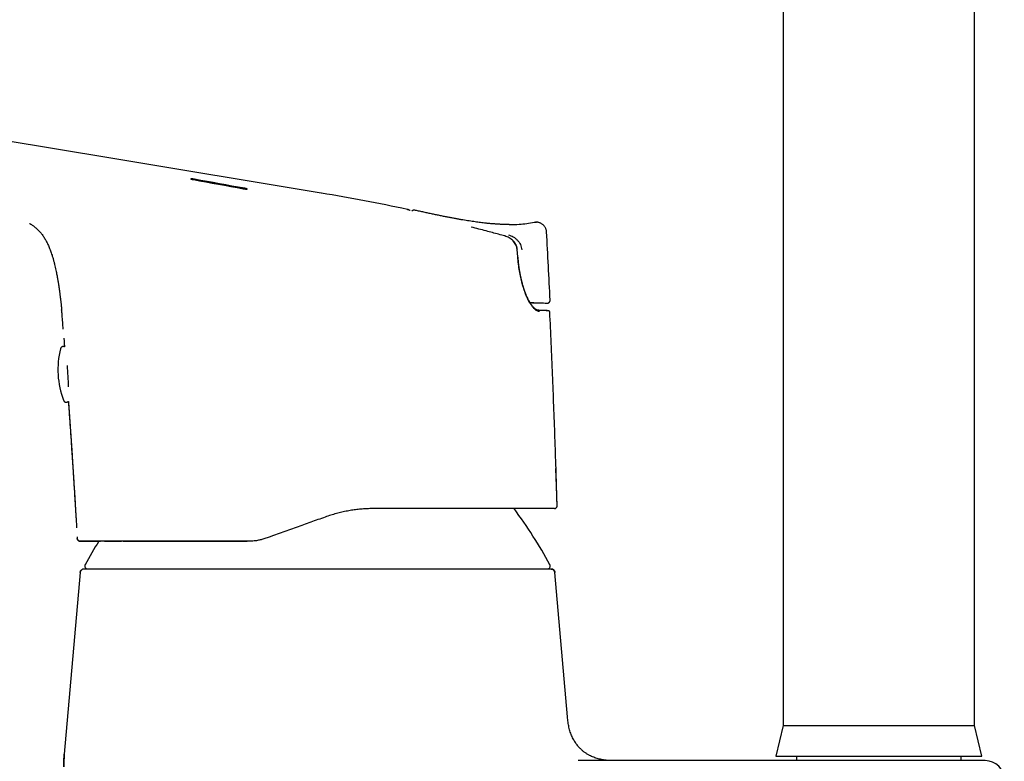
# Model space of a CAD drawing. Header units: millimetres. Extents: x 8 to 776, y 12 to 810.
# Tile 14 of 25: x 189 to 291, y 566 to 644. Entities that reach past the tile are written whole.
import ezdxf

# ---------------------------------------------------------------- set-up
doc = ezdxf.new("R2010")
doc.units = ezdxf.units.MM

msp = doc.modelspace()

# ---------------------------------------------------------------- linework, layer by layer
at = {"color": 7, "linetype": 'Continuous', "lineweight": 30}
for p, q in [((268.4, 682.08), (268.4, 570.08)), ((288.4, 570.08), (288.4, 682.08)), ((206.96, 627.08), (212.16, 626.14)), ((229.17, 623.95), (229.17, 623.95)), ((229.17, 623.95), (229.18, 623.95)), ((229.89, 623.87), (229.87, 623.87)), ((229.94, 623.86), (229.94, 623.86)), ((242.42, 622.6), (242.41, 622.6)), ((242.69, 622.62), (242.72, 622.61)), ((239.37, 621.17), (239.35, 621.17)), ((240.72, 619), (240.65, 619.76)), ((241.98, 614.22), (242.04, 614.22)), ((241.98, 614.22), (242, 614.22)), ((242.38, 614.21), (242.34, 614.21)), ((243.77, 614.16), (243.8, 614.16)), ((244.08, 614.48), (244.08, 614.48)), ((244.04, 613.24), (244.03, 613.24)), ((244.05, 613.12), (244.04, 613.24)), ((192.96, 609.4), (192.96, 609.4)), ((244.54, 592.73), (244.51, 592.72)), ((244.8, 593.03), (244.81, 593.03)), ((194.7, 589.79), (194.71, 589.61)), ((195.01, 589.32), (195.01, 589.32)), ((195.01, 589.32), (195.01, 589.32)), ((212.43, 589.32), (212.43, 589.32)), ((212.62, 589.32), (212.43, 589.32)), ((214.74, 589.74), (214.65, 589.71)), ((215.19, 589.91), (214.74, 589.74)), ((195.01, 586.06), (193.35, 567.08)), ((195.01, 586.06), (193.35, 567.08)), ((245.9, 570.99), (244.58, 586.06)), ((245.9, 570.99), (244.58, 586.06)), ((268.4, 570.08), (267.65, 566.88)), ((268.4, 570.08), (288.4, 570.08)), ((289.15, 566.88), (288.4, 570.08)), ((247.2, 566.43), (247.02, 566.43)), ((247.63, 566.42), (247.61, 566.42)), ((279.37, 566.42), (247.63, 566.42)), ((267.65, 566.88), (289.15, 566.88)), ((269.8, 566.88), (269.8, 566.42)), ((287, 566.42), (287, 566.88))]:
    msp.add_line(p, q, dxfattribs=at)
at = {"color": 7, "linetype": 'Continuous', "lineweight": 30, "flags": 128}
for points in [[(220.19, 625.65), (198.22, 629.28), (175.71, 633), (131.22, 640.34)], [(206.84, 627.06), (207.49, 626.94), (208.14, 626.82), (208.79, 626.7), (209.44, 626.58), (210.09, 626.47), (210.74, 626.35), (211.39, 626.23), (212.04, 626.11)], [(212.16, 626.16), (211.51, 626.27), (210.86, 626.39), (210.21, 626.51), (209.56, 626.63), (208.91, 626.75), (208.26, 626.86), (207.61, 626.98), (206.96, 627.1)], [(229.93, 623.86), (229.9, 623.87), (229.88, 623.87)], [(241.98, 614.22), (241.98, 614.22), (242.18, 614.22), (242.37, 614.21), (242.57, 614.2), (242.77, 614.2), (242.97, 614.19)], [(244.81, 593.03), (244.75, 595.05), (244.69, 596.92)]]:
    msp.add_lwpolyline(points, dxfattribs=at)
at = {"color": 7, "linetype": 'Continuous', "lineweight": 30}
for centre, radius, start, end in [((187.55, 428.33), 200, 77.9881, 80.6048), ((229.87, 623.57), 0.3, 89.0279, 139.5394), ((251.62, 872.29), 258.24, 268.0799, 268.2588), ((243.89, 613.23), 0.15, 79.4291, 102.831), ((201.69, 607.24), 9, 166.0809, 200.9367), ((-4.34, 594.61), 198.45, 3.1287, 3.772), ((200.16, 562.93), 50, 28.6049, 36.5735), ((239.43, 562.93), 50, 148.1393, 151.3951), ((195.41, 586.02), 0.4, 90, 175), ((195.8, 586.73), 0.3, 151.3951, 270), ((243.79, 586.73), 0.3, 270, 28.6049), ((244.18, 586.02), 0.4, 5, 90), ((208.3, 565.77), 15, 175, 180), ((289.5, 564.42), 2, 0, 90)]:
    msp.add_arc(centre, radius, start, end, dxfattribs=at)
for centre, start_param, end_param in [((242, 614.22), 4.713649, 6.278848), ((242.04, 614.22), 6.278848, 7.844048)]:
    msp.add_ellipse(centre, major_axis=(0.344, -0.011), ratio=0.000144, start_param=start_param, end_param=end_param, dxfattribs=at)
for points, knots in [([(206.96, 627.1), (206.95, 627.1), (206.93, 627.1), (206.88, 627.11), (206.82, 627.12), (206.76, 627.13), (206.7, 627.14), (206.65, 627.14), (206.61, 627.14), (206.58, 627.14), (206.56, 627.14), (206.55, 627.14), (206.56, 627.13), (206.56, 627.13), (206.58, 627.12), (206.61, 627.11), (206.63, 627.1), (206.65, 627.1), (206.66, 627.09), (206.69, 627.09), (206.72, 627.08), (206.75, 627.07), (206.78, 627.07), (206.81, 627.06), (206.83, 627.06), (206.84, 627.06)], [0, 0, 0, 0, 0.031877, 0.063081, 0.129383, 0.192669, 0.252976, 0.312, 0.373777, 0.436157, 0.499198, 0.539314, 0.576323, 0.61565, 0.678945, 0.747475, 0.769568, 0.787078, 0.809878, 0.837966, 0.871341, 0.910735, 0.944601, 0.974356, 1, 1, 1, 1]), ([(206.58, 627.12), (206.58, 627.12), (206.58, 627.12), (206.61, 627.12), (206.65, 627.12), (206.7, 627.12), (206.76, 627.11), (206.82, 627.1), (206.88, 627.09), (206.93, 627.08), (206.95, 627.08), (206.96, 627.08)], [0, 0, 0, 0, 0.018698, 0.159143, 0.298912, 0.43378, 0.568154, 0.709589, 0.858161, 0.928297, 1, 1, 1, 1]), ([(212.04, 626.11), (212.06, 626.11), (212.11, 626.1), (212.17, 626.09), (212.22, 626.08), (212.26, 626.08), (212.31, 626.07), (212.35, 626.07), (212.39, 626.07), (212.42, 626.07), (212.43, 626.07), (212.44, 626.07), (212.44, 626.07), (212.45, 626.08), (212.44, 626.08), (212.43, 626.09), (212.41, 626.1), (212.41, 626.1), (212.4, 626.1), (212.39, 626.1), (212.38, 626.11), (212.37, 626.11), (212.35, 626.12), (212.32, 626.12), (212.28, 626.13), (212.24, 626.14), (212.2, 626.15), (212.17, 626.15), (212.16, 626.16)], [0, 0, 0, 0, 0.068037, 0.132316, 0.173129, 0.21229, 0.249811, 0.311768, 0.374026, 0.436644, 0.457638, 0.478681, 0.499774, 0.554968, 0.614979, 0.679831, 0.693407, 0.70718, 0.721147, 0.735311, 0.74967, 0.76996, 0.797558, 0.832461, 0.874665, 0.923588, 0.965367, 1, 1, 1, 1]), ([(212.16, 626.14), (212.16, 626.14), (212.18, 626.13), (212.2, 626.13), (212.23, 626.12), (212.26, 626.12), (212.28, 626.11), (212.31, 626.11), (212.33, 626.1), (212.35, 626.1), (212.36, 626.09), (212.37, 626.09), (212.39, 626.08), (212.41, 626.08), (212.42, 626.07), (212.43, 626.07)], [0, 0, 0, 0, 0.057056, 0.121493, 0.193311, 0.272509, 0.359087, 0.441999, 0.515618, 0.579941, 0.634966, 0.680693, 0.71712, 0.916661, 1, 1, 1, 1]), ([(229.47, 623.83), (229.46, 623.83), (229.44, 623.84), (229.42, 623.85), (229.4, 623.86), (229.38, 623.86), (229.37, 623.87), (229.35, 623.88), (229.34, 623.88), (229.33, 623.89), (229.32, 623.89), (229.31, 623.9), (229.3, 623.9), (229.29, 623.91), (229.28, 623.91), (229.28, 623.91), (229.27, 623.92), (229.26, 623.92), (229.25, 623.92), (229.24, 623.93), (229.23, 623.93), (229.22, 623.94), (229.21, 623.94), (229.2, 623.94), (229.19, 623.95), (229.18, 623.95), (229.18, 623.95)], [0, 0, 0, 0, 0.056571, 0.110322, 0.161262, 0.209398, 0.254737, 0.297284, 0.337046, 0.377572, 0.414739, 0.448552, 0.479015, 0.506133, 0.530847, 0.558984, 0.590544, 0.625524, 0.663921, 0.705732, 0.750956, 0.795406, 0.842718, 0.892892, 0.945924, 1, 1, 1, 1]), ([(229.88, 623.87), (229.87, 623.87), (229.86, 623.87), (229.84, 623.87), (229.81, 623.87), (229.78, 623.86), (229.75, 623.85), (229.72, 623.83), (229.69, 623.81), (229.66, 623.79), (229.65, 623.77), (229.64, 623.76)], [0, 0, 0, 0, 0.116874, 0.266655, 0.406406, 0.536912, 0.659122, 0.774113, 0.856322, 0.935536, 1, 1, 1, 1]), ([(239.82, 622.37), (239.8, 622.37), (239.77, 622.37), (239.72, 622.37), (239.67, 622.37), (239.61, 622.37), (239.54, 622.37), (239.47, 622.37), (239.4, 622.37), (239.32, 622.38), (239.23, 622.38), (239.15, 622.38), (239.05, 622.38), (238.95, 622.39), (238.84, 622.39), (238.72, 622.4), (238.59, 622.41), (238.45, 622.42), (238.3, 622.43), (238.14, 622.44), (237.97, 622.45), (237.8, 622.47), (237.61, 622.48), (237.42, 622.5), (237.2, 622.53), (236.95, 622.56), (236.68, 622.59), (236.4, 622.63), (236.1, 622.67), (235.78, 622.72), (235.46, 622.77), (235.13, 622.82), (234.8, 622.87), (234.45, 622.94), (234.09, 623), (233.72, 623.07), (233.34, 623.15), (232.94, 623.22), (232.53, 623.31), (232.11, 623.4), (231.68, 623.49), (231.24, 623.58), (230.79, 623.68), (230.36, 623.77), (230.07, 623.83), (229.94, 623.86)], [0, 0, 0, 0, 0.01049, 0.020575, 0.030308, 0.039746, 0.048952, 0.057994, 0.066943, 0.075871, 0.084852, 0.093958, 0.10326, 0.112821, 0.123911, 0.135488, 0.147986, 0.161613, 0.176369, 0.192254, 0.208266, 0.22528, 0.243296, 0.262315, 0.282335, 0.307421, 0.333923, 0.361843, 0.391181, 0.421938, 0.454116, 0.485757, 0.518659, 0.552821, 0.588243, 0.624919, 0.662848, 0.702027, 0.742459, 0.784142, 0.827077, 0.870464, 0.915058, 0.960863, 1, 1, 1, 1]), ([(189.72, 622.48), (189.74, 622.48), (189.81, 622.44), (189.92, 622.36), (190.07, 622.27), (190.2, 622.17), (190.32, 622.08), (190.43, 621.98), (190.52, 621.9), (190.6, 621.82), (190.67, 621.76), (190.74, 621.69), (190.8, 621.62), (190.87, 621.54), (190.95, 621.44), (191.05, 621.31), (191.16, 621.16), (191.27, 620.99), (191.37, 620.82), (191.47, 620.65), (191.56, 620.47), (191.65, 620.27), (191.74, 620.07), (191.83, 619.85), (191.92, 619.63), (192, 619.4), (192.09, 619.13), (192.18, 618.84), (192.27, 618.52), (192.35, 618.21), (192.42, 617.91), (192.48, 617.62), (192.54, 617.36), (192.58, 617.12), (192.63, 616.89), (192.66, 616.7), (192.69, 616.54), (192.71, 616.41), (192.73, 616.29), (192.75, 616.18), (192.76, 616.09), (192.77, 616.02), (192.78, 615.97), (192.78, 615.92), (192.79, 615.88), (192.8, 615.84), (192.8, 615.8), (192.81, 615.76), (192.82, 615.71), (192.83, 615.64), (192.84, 615.56), (192.85, 615.47), (192.86, 615.36), (192.88, 615.24), (192.9, 615.09), (192.92, 614.93), (192.94, 614.75), (192.96, 614.58), (192.98, 614.42), (193, 614.29), (193.01, 614.19), (193.02, 614.08), (193.03, 613.99), (193.04, 613.9), (193.05, 613.83), (193.05, 613.77), (193.06, 613.73), (193.06, 613.69), (193.07, 613.66), (193.07, 613.63), (193.07, 613.58), (193.08, 613.54), (193.08, 613.5), (193.08, 613.47), (193.08, 613.46)], [0, 0, 0, 0, 0.004874, 0.023865, 0.041714, 0.058137, 0.073468, 0.087709, 0.100861, 0.111164, 0.12068, 0.129842, 0.13952, 0.149739, 0.160504, 0.178523, 0.197898, 0.218626, 0.237422, 0.257188, 0.277905, 0.299551, 0.322101, 0.345106, 0.36895, 0.393635, 0.418579, 0.453125, 0.486467, 0.518664, 0.54972, 0.579592, 0.605159, 0.629695, 0.653167, 0.675559, 0.68908, 0.702176, 0.714612, 0.725881, 0.735973, 0.741683, 0.746937, 0.751733, 0.756073, 0.759956, 0.763422, 0.767366, 0.772163, 0.779337, 0.787606, 0.79696, 0.807404, 0.818942, 0.835101, 0.851947, 0.869297, 0.887151, 0.905501, 0.916015, 0.92668, 0.937488, 0.947543, 0.956213, 0.963498, 0.9694, 0.97343, 0.976435, 0.979528, 0.98326, 0.987611, 0.992473, 0.997832, 1, 1, 1, 1]), ([(239.35, 621.18), (239.14, 621.23), (238.7, 621.35), (238.05, 621.53), (237.36, 621.71), (236.62, 621.9), (236.11, 622.03), (235.85, 622.09)], [0, 0, 0, 0, 0.186648, 0.373322, 0.560007, 0.78002, 1, 1, 1, 1]), ([(239.82, 622.39), (240.16, 622.38), (241.03, 622.38), (241.89, 622.52), (242.42, 622.6)], [0, 0, 0, 0, 0.395213, 1, 1, 1, 1]), ([(242.42, 622.6), (242.45, 622.6), (242.52, 622.62), (242.59, 622.62), (242.62, 622.62)], [0, 0, 0, 0, 0.5000665, 1, 1, 1, 1]), ([(242.72, 622.61), (242.69, 622.62), (242.64, 622.62), (242.59, 622.62), (242.56, 622.62)], [0, 0, 0, 0, 0.398808, 1, 1, 1, 1]), ([(243.71, 621.59), (243.71, 621.63), (243.7, 621.7), (243.68, 621.81), (243.64, 621.91), (243.6, 622.02), (243.54, 622.12), (243.47, 622.22), (243.39, 622.31), (243.29, 622.39), (243.19, 622.46), (243.08, 622.52), (242.97, 622.56), (242.86, 622.6), (242.74, 622.61), (242.66, 622.62), (242.62, 622.62), (242.61, 622.62)], [0, 0, 0, 0, 0.0629852, 0.1284764, 0.1962775, 0.2661305, 0.33772, 0.410673, 0.4845677, 0.5589485, 0.6333473, 0.7073007, 0.7803702, 0.8521633, 0.9223574, 0.9907334, 1, 1, 1, 1]), ([(240.63, 619.76), (240.62, 619.85), (240.6, 620.02), (240.5, 620.26), (240.38, 620.48), (240.16, 620.74), (239.83, 621.01), (239.51, 621.12), (239.35, 621.18)], [0, 0, 0, 0, 0.130162, 0.256316, 0.380649, 0.504528, 0.752351, 1, 1, 1, 1]), ([(239.73, 621.28), (239.81, 621.26), (239.98, 621.2), (240.23, 621.08), (240.46, 620.93), (240.67, 620.74), (240.84, 620.52), (240.98, 620.28), (241.08, 620.01), (241.11, 619.83), (241.12, 619.73)], [0, 0, 0, 0, 0.121268, 0.244496, 0.368778, 0.493884, 0.620169, 0.747211, 0.874068, 1, 1, 1, 1]), ([(240.66, 619.75), (240.65, 619.78), (240.65, 619.85), (240.63, 619.94), (240.61, 620.02), (240.59, 620.09), (240.56, 620.16), (240.54, 620.21), (240.52, 620.26), (240.5, 620.29), (240.48, 620.32), (240.47, 620.34), (240.46, 620.37), (240.44, 620.39), (240.42, 620.43), (240.39, 620.48), (240.34, 620.53), (240.29, 620.6), (240.23, 620.67), (240.15, 620.74), (240.06, 620.82), (239.97, 620.89), (239.89, 620.94), (239.84, 620.97), (239.82, 620.98)], [0, 0, 0, 0, 0.067423, 0.127782, 0.181475, 0.228797, 0.26996, 0.312981, 0.346823, 0.371616, 0.387443, 0.401934, 0.419811, 0.44186, 0.469137, 0.504916, 0.549373, 0.602459, 0.664135, 0.734374, 0.813158, 0.885329, 0.963402, 1, 1, 1, 1]), ([(244.08, 614.48), (244.02, 615.66), (243.9, 618.04), (243.77, 620.41), (243.71, 621.59)], [0, 0, 0, 0, 0.500061, 1, 1, 1, 1]), ([(242.96, 613.28), (242.91, 613.28), (242.8, 613.3), (242.63, 613.4), (242.44, 613.56), (242.25, 613.77), (242.06, 614.04), (241.89, 614.32), (241.75, 614.59), (241.64, 614.84), (241.49, 615.18), (241.33, 615.64), (241.15, 616.22), (241, 616.86), (240.87, 617.53), (240.77, 618.25), (240.72, 618.75), (240.7, 619)], [0, 0, 0, 0, 0.062211, 0.124215, 0.186826, 0.250841, 0.314078, 0.376337, 0.417684, 0.459159, 0.500988, 0.578775, 0.657478, 0.738089, 0.821521, 0.908589, 1, 1, 1, 1]), ([(242.83, 613.42), (242.82, 613.42), (242.79, 613.42), (242.76, 613.43), (242.73, 613.44), (242.7, 613.45), (242.67, 613.46), (242.64, 613.48), (242.62, 613.49), (242.59, 613.5), (242.57, 613.52), (242.55, 613.53), (242.54, 613.54), (242.53, 613.55), (242.51, 613.56), (242.5, 613.58), (242.48, 613.59), (242.46, 613.61), (242.44, 613.63), (242.4, 613.66), (242.36, 613.7), (242.32, 613.75), (242.27, 613.8), (242.24, 613.85), (242.2, 613.9), (242.16, 613.95), (242.11, 614.01), (242.07, 614.08), (242.02, 614.15), (241.96, 614.26), (241.88, 614.39), (241.79, 614.56), (241.71, 614.74), (241.63, 614.91), (241.57, 615.06), (241.52, 615.18), (241.47, 615.3), (241.44, 615.4), (241.41, 615.48), (241.39, 615.53), (241.37, 615.59), (241.35, 615.64), (241.34, 615.69), (241.33, 615.72), (241.32, 615.74), (241.31, 615.77), (241.3, 615.8), (241.29, 615.84), (241.28, 615.89), (241.26, 615.95), (241.23, 616.06), (241.18, 616.22), (241.14, 616.38), (241.11, 616.5), (241.09, 616.57), (241.08, 616.64), (241.06, 616.7), (241.05, 616.74), (241.05, 616.78), (241.04, 616.81), (241.04, 616.83), (241.03, 616.85), (241.02, 616.89), (241.01, 616.93), (241, 616.98), (240.99, 617.05), (240.97, 617.12), (240.96, 617.21), (240.94, 617.32), (240.92, 617.43), (240.89, 617.56), (240.87, 617.7), (240.85, 617.86), (240.82, 618.03), (240.8, 618.2), (240.78, 618.39), (240.76, 618.58), (240.74, 618.79), (240.72, 618.93), (240.72, 619)], [0, 0, 0, 0, 0.019597, 0.037556, 0.053895, 0.068642, 0.082527, 0.093113, 0.103417, 0.11344, 0.122961, 0.131077, 0.136459, 0.140913, 0.145639, 0.151309, 0.157924, 0.165486, 0.173997, 0.183254, 0.201643, 0.218288, 0.233181, 0.246056, 0.259044, 0.27293, 0.287711, 0.303389, 0.319964, 0.337424, 0.368609, 0.399984, 0.431567, 0.463374, 0.483414, 0.502756, 0.521045, 0.538277, 0.546883, 0.555201, 0.563231, 0.570901, 0.57733, 0.582253, 0.585225, 0.587848, 0.591859, 0.597336, 0.604647, 0.613569, 0.623458, 0.650096, 0.676922, 0.686703, 0.696508, 0.705766, 0.713518, 0.71975, 0.724388, 0.727559, 0.729962, 0.73293, 0.737241, 0.74242, 0.748986, 0.757158, 0.766935, 0.778319, 0.791307, 0.805899, 0.822091, 0.839882, 0.859264, 0.88023, 0.90144, 0.924038, 0.948009, 0.973337, 1, 1, 1, 1]), ([(243.8, 614.16), (243.8, 614.16), (243.81, 614.16), (243.83, 614.17), (243.84, 614.17), (243.86, 614.17), (243.88, 614.18), (243.89, 614.19), (243.91, 614.19), (243.93, 614.2), (243.95, 614.21), (243.97, 614.23), (243.99, 614.25), (244.01, 614.27), (244.03, 614.3), (244.05, 614.33), (244.06, 614.36), (244.08, 614.4), (244.08, 614.44), (244.08, 614.46), (244.08, 614.48)], [0, 0, 0, 0, 0.089754, 0.210499, 0.313267, 0.378826, 0.434847, 0.481837, 0.520658, 0.552837, 0.581006, 0.614277, 0.658537, 0.694117, 0.736118, 0.788879, 0.835139, 0.886392, 0.941724, 1, 1, 1, 1]), ([(193.25, 611.46), (193.24, 611.52), (193.22, 611.82), (193.18, 612.36), (193.13, 612.97), (193.1, 613.34), (193.08, 613.46)], [0, 0, 0, 0, 0.084742, 0.449695, 0.813636, 1, 1, 1, 1]), ([(243.9, 613.38), (243.9, 613.38), (243.9, 613.38), (243.89, 613.38), (243.88, 613.38), (243.87, 613.38), (243.86, 613.38), (243.85, 613.38), (243.85, 613.38), (243.84, 613.38), (243.83, 613.38), (243.83, 613.38), (243.82, 613.38), (243.81, 613.38), (243.8, 613.38), (243.79, 613.38), (243.77, 613.38), (243.74, 613.39), (243.72, 613.39), (243.7, 613.39), (243.68, 613.39), (243.67, 613.39), (243.66, 613.39), (243.65, 613.39), (243.63, 613.39), (243.61, 613.39), (243.59, 613.39), (243.57, 613.39), (243.54, 613.39), (243.52, 613.39), (243.48, 613.39), (243.44, 613.4), (243.4, 613.4), (243.35, 613.4), (243.3, 613.4), (243.24, 613.4), (243.17, 613.4), (243.1, 613.41), (243.03, 613.41), (242.95, 613.41), (242.88, 613.42), (242.83, 613.42), (242.82, 613.42)], [0, 0, 0, 0, 0.018309, 0.045415, 0.070604, 0.093874, 0.115225, 0.134656, 0.150469, 0.164731, 0.177727, 0.190601, 0.203474, 0.216346, 0.229218, 0.261397, 0.293574, 0.32518, 0.355097, 0.383293, 0.397547, 0.411317, 0.424601, 0.438148, 0.453828, 0.471731, 0.49065, 0.51155, 0.534432, 0.5593, 0.586156, 0.616816, 0.64972, 0.684872, 0.722278, 0.761943, 0.803871, 0.845482, 0.889117, 0.934779, 0.982476, 1, 1, 1, 1]), ([(243.86, 613.38), (243.86, 613.38), (243.86, 613.38), (243.86, 613.38), (243.85, 613.38), (243.85, 613.38), (243.84, 613.38), (243.83, 613.38), (243.83, 613.38), (243.81, 613.38), (243.8, 613.38), (243.79, 613.38), (243.78, 613.38), (243.76, 613.38), (243.72, 613.38), (243.67, 613.38), (243.62, 613.39), (243.56, 613.39), (243.51, 613.39), (243.45, 613.39), (243.38, 613.39), (243.33, 613.4), (243.29, 613.4), (243.27, 613.4), (243.25, 613.4), (243.22, 613.4), (243.19, 613.4), (243.16, 613.4), (243.12, 613.4), (243.08, 613.41), (243.04, 613.41), (242.99, 613.41), (242.94, 613.41), (242.89, 613.41), (242.85, 613.42), (242.83, 613.42)], [0, 0, 0, 0, 0.001428, 0.021631, 0.041502, 0.060806, 0.089998, 0.117796, 0.144202, 0.170952, 0.19611, 0.219678, 0.241657, 0.262142, 0.322667, 0.384231, 0.446833, 0.500737, 0.552775, 0.602951, 0.652158, 0.701355, 0.716815, 0.732276, 0.747969, 0.765478, 0.785099, 0.806837, 0.830693, 0.854427, 0.879949, 0.907262, 0.936371, 0.967282, 1, 1, 1, 1]), ([(244.04, 613.24), (244.04, 613.24), (244.04, 613.25), (244.04, 613.26), (244.03, 613.27), (244.03, 613.29), (244.02, 613.3), (244.01, 613.32), (244, 613.33), (243.99, 613.35), (243.97, 613.36), (243.95, 613.37), (243.93, 613.38), (243.92, 613.38), (243.91, 613.38)], [0, 0, 0, 0, 0.021209, 0.04599, 0.075869, 0.111715, 0.169596, 0.239584, 0.322003, 0.437538, 0.57136, 0.723537, 0.894111, 1, 1, 1, 1]), ([(243.92, 613.38), (243.92, 613.38), (243.91, 613.38), (243.91, 613.38), (243.91, 613.38)], [0, 0, 0, 0, 0.476806, 1, 1, 1, 1]), ([(244.81, 593.03), (244.81, 593.09), (244.78, 594.25), (244.71, 596.49), (244.6, 599.76), (244.48, 603.03), (244.35, 606.3), (244.21, 609.56), (244.11, 611.88), (244.05, 613.1), (244.04, 613.24)], [0, 0, 0, 0, 0.009399, 0.171152, 0.332904, 0.494658, 0.656412, 0.818165, 0.979917, 1, 1, 1, 1]), ([(193.37, 609.6), (193.37, 609.6), (193.37, 609.61), (193.35, 609.62), (193.32, 609.62), (193.28, 609.63), (193.25, 609.63), (193.22, 609.63), (193.18, 609.63), (193.15, 609.62), (193.12, 609.61), (193.1, 609.59), (193.07, 609.57), (193.05, 609.56), (193.03, 609.54), (193.01, 609.52), (193, 609.49), (192.98, 609.47), (192.97, 609.45), (192.97, 609.44), (192.96, 609.42), (192.96, 609.41), (192.96, 609.4), (192.96, 609.4)], [0, 0, 0, 0, 0.000213, 0.056676, 0.113362, 0.170196, 0.232723, 0.293786, 0.353337, 0.411506, 0.468379, 0.524, 0.578378, 0.631481, 0.683223, 0.73343, 0.7818, 0.827873, 0.87116, 0.911533, 0.949606, 0.986704, 1, 1, 1, 1]), ([(193.31, 610.51), (193.32, 610.5), (193.32, 610.45), (193.33, 610.34), (193.34, 610.18), (193.35, 610.01), (193.36, 609.83), (193.37, 609.69), (193.37, 609.61), (193.37, 609.6)], [0, 0, 0, 0, 0.029488, 0.184867, 0.356461, 0.544273, 0.748314, 0.968614, 1, 1, 1, 1]), ([(193.29, 604.02), (193.29, 604.02), (193.29, 604.01), (193.3, 604), (193.3, 603.98), (193.32, 603.96), (193.32, 603.95), (193.33, 603.94)], [0, 0, 0, 0, 0.118293, 0.3217168, 0.5319241, 0.7579529, 1, 1, 1, 1]), ([(193.33, 603.94), (193.33, 603.94), (193.34, 603.93), (193.36, 603.91), (193.38, 603.89), (193.41, 603.87), (193.43, 603.86), (193.46, 603.84), (193.49, 603.84), (193.52, 603.83), (193.56, 603.83), (193.59, 603.83), (193.62, 603.83), (193.65, 603.84), (193.68, 603.85), (193.71, 603.86), (193.74, 603.88), (193.76, 603.9), (193.77, 603.91), (193.78, 603.91)], [0, 0, 0, 0, 0.032951, 0.089809, 0.14826, 0.207807, 0.26803, 0.32868, 0.389605, 0.45071, 0.518485, 0.58467, 0.64918, 0.712169, 0.773742, 0.833959, 0.89284, 0.950364, 1, 1, 1, 1]), ([(193.78, 603.91), (193.78, 603.87), (193.79, 603.8), (193.79, 603.73), (193.8, 603.7)], [0, 0, 0, 0, 0.587649, 1, 1, 1, 1]), ([(193.78, 603.91), (193.83, 603.25), (193.92, 601.92), (194.06, 599.92), (194.2, 597.91), (194.31, 596.07), (194.42, 594.39), (194.48, 593.39), (194.51, 592.89)], [0, 0, 0, 0, 0.180286, 0.362439, 0.544596, 0.726752, 0.863376, 1, 1, 1, 1]), ([(193.8, 603.67), (193.8, 603.62), (193.81, 603.46), (193.83, 603.2), (193.85, 602.89), (193.88, 602.49), (193.91, 602.02), (193.95, 601.48), (193.99, 600.96), (194.02, 600.45), (194.06, 599.95), (194.09, 599.46), (194.12, 598.99), (194.15, 598.52), (194.18, 598.06), (194.21, 597.69), (194.23, 597.41), (194.24, 597.2), (194.26, 596.98), (194.27, 596.76), (194.29, 596.51), (194.3, 596.25), (194.32, 595.97), (194.34, 595.67), (194.36, 595.36), (194.38, 595.04), (194.4, 594.71), (194.42, 594.38), (194.44, 594.03), (194.46, 593.68), (194.49, 593.31), (194.51, 592.93), (194.53, 592.54), (194.56, 592.14), (194.58, 591.72), (194.61, 591.29), (194.63, 590.95), (194.64, 590.75), (194.64, 590.7)], [0, 0, 0, 0, 0.013099, 0.036109, 0.060223, 0.085437, 0.127827, 0.169226, 0.209626, 0.249032, 0.287452, 0.324886, 0.361335, 0.397727, 0.433071, 0.467365, 0.483167, 0.498907, 0.515469, 0.532976, 0.551427, 0.572029, 0.593695, 0.616424, 0.640219, 0.665081, 0.69101, 0.716436, 0.74281, 0.770131, 0.798397, 0.827602, 0.857746, 0.88883, 0.92086, 0.953854, 0.987835, 1, 1, 1, 1]), ([(225.65, 592.72), (225.48, 592.72), (225.12, 592.72), (224.59, 592.69), (224.04, 592.64), (223.48, 592.57), (222.91, 592.47), (222.34, 592.36), (221.76, 592.21), (221.18, 592.04), (220.79, 591.91), (220.59, 591.84)], [0, 0, 0, 0, 0.102691, 0.207662, 0.314947, 0.424575, 0.536573, 0.648905, 0.763573, 0.880597, 1, 1, 1, 1]), ([(244.51, 592.72), (244.51, 592.72), (244.51, 592.72), (244.48, 592.72), (244.42, 592.72), (244.35, 592.72), (244.25, 592.72), (244.14, 592.72), (244.02, 592.72), (243.89, 592.72), (243.75, 592.72), (243.6, 592.72), (243.43, 592.72), (243.24, 592.72), (243, 592.72), (242.72, 592.72), (242.43, 592.72), (242.11, 592.72), (241.77, 592.72), (241.41, 592.72), (241.05, 592.72), (240.67, 592.72), (240.27, 592.72), (239.85, 592.72), (239.43, 592.72), (239.01, 592.72), (238.58, 592.72), (238.14, 592.72), (237.68, 592.72), (237.22, 592.72), (236.74, 592.72), (236.24, 592.72), (235.72, 592.72), (235.18, 592.72), (234.75, 592.72), (234.41, 592.72), (234.19, 592.72), (233.97, 592.72), (233.74, 592.72), (233.51, 592.72), (233.15, 592.72), (232.64, 592.72), (231.99, 592.72), (231.32, 592.72), (230.63, 592.72), (229.93, 592.72), (229.23, 592.72), (228.53, 592.72), (227.83, 592.72), (227.11, 592.72), (226.39, 592.72), (225.9, 592.72), (225.65, 592.72)], [0, 0, 0, 0, 0.023745, 0.047349, 0.070832, 0.094216, 0.11752, 0.140767, 0.159006, 0.177234, 0.195459, 0.213694, 0.231948, 0.250232, 0.273949, 0.297508, 0.320931, 0.344244, 0.36747, 0.390634, 0.412439, 0.434232, 0.456034, 0.477865, 0.499746, 0.519748, 0.539692, 0.559593, 0.579469, 0.599337, 0.619214, 0.639117, 0.659596, 0.68014, 0.700765, 0.708895, 0.717041, 0.725204, 0.733387, 0.741589, 0.749812, 0.772332, 0.794959, 0.817715, 0.840623, 0.863706, 0.886985, 0.909133, 0.931492, 0.954079, 0.976909, 1, 1, 1, 1]), ([(244.54, 592.72), (244.54, 592.72), (244.55, 592.72), (244.56, 592.73), (244.57, 592.73), (244.58, 592.73), (244.59, 592.73), (244.6, 592.74), (244.61, 592.74), (244.61, 592.74), (244.62, 592.75), (244.63, 592.75), (244.63, 592.75), (244.64, 592.75), (244.65, 592.76), (244.66, 592.77), (244.68, 592.78), (244.71, 592.8), (244.74, 592.83), (244.77, 592.87), (244.79, 592.92), (244.81, 592.97), (244.81, 593.01), (244.81, 593.03)], [0, 0, 0, 0, 0.030541, 0.144901, 0.245787, 0.333246, 0.407344, 0.468179, 0.515927, 0.550958, 0.563989, 0.574349, 0.582586, 0.589917, 0.601169, 0.618108, 0.6497, 0.693132, 0.751475, 0.804625, 0.864835, 0.930626, 1, 1, 1, 1]), ([(220.59, 591.84), (220.34, 591.75), (219.84, 591.57), (219.08, 591.3), (218.33, 591.03), (217.56, 590.76), (216.78, 590.48), (215.99, 590.19), (215.46, 590), (215.19, 589.91)], [0, 0, 0, 0, 0.139972, 0.2799521, 0.4199488, 0.5599622, 0.7066531, 0.8533393, 1, 1, 1, 1]), ([(195, 589.32), (194.98, 589.32), (194.95, 589.33), (194.89, 589.34), (194.84, 589.37), (194.8, 589.4), (194.76, 589.45), (194.73, 589.5), (194.71, 589.55), (194.71, 589.59), (194.71, 589.61)], [0, 0, 0, 0, 0.111225, 0.238193, 0.36516, 0.492128, 0.619096, 0.746064, 0.873032, 1, 1, 1, 1]), ([(194.71, 589.6), (194.71, 589.59), (194.71, 589.56), (194.73, 589.51), (194.75, 589.48), (194.77, 589.44), (194.79, 589.42), (194.81, 589.4), (194.83, 589.38), (194.84, 589.38), (194.85, 589.37), (194.85, 589.37), (194.86, 589.36), (194.88, 589.35), (194.89, 589.35), (194.91, 589.34), (194.93, 589.33), (194.95, 589.33), (194.96, 589.33), (194.98, 589.32), (194.99, 589.32), (195, 589.32)], [0, 0, 0, 0, 0.050823, 0.104174, 0.152086, 0.193599, 0.237995, 0.272409, 0.298772, 0.313247, 0.323459, 0.332928, 0.343317, 0.368687, 0.402111, 0.460908, 0.536949, 0.630715, 0.742456, 0.872316, 1, 1, 1, 1]), ([(194.99, 589.32), (195, 589.32), (195, 589.32), (195.01, 589.32), (195.03, 589.32), (195.05, 589.32), (195.08, 589.32), (195.11, 589.32), (195.15, 589.32), (195.19, 589.32), (195.23, 589.32), (195.27, 589.32), (195.32, 589.32), (195.37, 589.32), (195.43, 589.32), (195.49, 589.32), (195.55, 589.32), (195.61, 589.32), (195.67, 589.32), (195.73, 589.32), (195.78, 589.32), (195.83, 589.32), (195.88, 589.32), (195.93, 589.32), (195.98, 589.32), (196.03, 589.32), (196.08, 589.32), (196.15, 589.32), (196.23, 589.32), (196.32, 589.32), (196.42, 589.32), (196.53, 589.32), (196.64, 589.32), (196.77, 589.32), (196.91, 589.32), (197.03, 589.32), (197.11, 589.32), (197.14, 589.32)], [0, 0, 0, 0, 0.02502, 0.066655, 0.107149, 0.146505, 0.184727, 0.221818, 0.255756, 0.288695, 0.320636, 0.351583, 0.381538, 0.413801, 0.444834, 0.47464, 0.503222, 0.530582, 0.556723, 0.581645, 0.605351, 0.623763, 0.641369, 0.658195, 0.675163, 0.692738, 0.71092, 0.729709, 0.756548, 0.784553, 0.813723, 0.844058, 0.876211, 0.909576, 0.944149, 0.979927, 1, 1, 1, 1]), ([(212.43, 589.32), (212.29, 589.32), (212.02, 589.32), (211.62, 589.32), (211.24, 589.32), (210.86, 589.32), (210.47, 589.32), (210.11, 589.32), (209.77, 589.32), (209.47, 589.32), (209.18, 589.32), (208.88, 589.32), (208.58, 589.32), (208.22, 589.32), (207.81, 589.32), (207.35, 589.32), (206.91, 589.32), (206.48, 589.32), (206.06, 589.32), (205.66, 589.32), (205.35, 589.32), (205.13, 589.32), (204.98, 589.32), (204.84, 589.32), (204.7, 589.32), (204.56, 589.32), (204.42, 589.32), (204.28, 589.32), (204.04, 589.32), (203.71, 589.32), (203.31, 589.32), (202.93, 589.32), (202.57, 589.32), (202.22, 589.32), (201.88, 589.32), (201.53, 589.32), (201.19, 589.32), (200.86, 589.32), (200.54, 589.32), (200.23, 589.32), (199.93, 589.32), (199.63, 589.32), (199.35, 589.32), (199.08, 589.32), (198.81, 589.32), (198.56, 589.32), (198.31, 589.32), (198.07, 589.32), (197.84, 589.32), (197.62, 589.32), (197.4, 589.32), (197.18, 589.32), (196.95, 589.32), (196.74, 589.32), (196.54, 589.32), (196.35, 589.32), (196.19, 589.32), (196.06, 589.32), (195.95, 589.32), (195.85, 589.32), (195.75, 589.32), (195.66, 589.32), (195.57, 589.32), (195.48, 589.32), (195.39, 589.32), (195.32, 589.32), (195.24, 589.32), (195.18, 589.32), (195.12, 589.32), (195.08, 589.32), (195.04, 589.32), (195.02, 589.32), (195.01, 589.32), (195.01, 589.32)], [0, 0, 0, 0, 0.013792, 0.027224, 0.040296, 0.05301, 0.065705, 0.07932, 0.089823, 0.100156, 0.110321, 0.120317, 0.130734, 0.14169, 0.158192, 0.174376, 0.190246, 0.205809, 0.221071, 0.236038, 0.250718, 0.256266, 0.261803, 0.267331, 0.272848, 0.278356, 0.283854, 0.289344, 0.294824, 0.311996, 0.329094, 0.344307, 0.359476, 0.374609, 0.389938, 0.405647, 0.421428, 0.437287, 0.45302, 0.468743, 0.484466, 0.500198, 0.515646, 0.531138, 0.54668, 0.562281, 0.577945, 0.5934, 0.608929, 0.624541, 0.639858, 0.658096, 0.67636, 0.69466, 0.713003, 0.731401, 0.749863, 0.762725, 0.775619, 0.788549, 0.801518, 0.814529, 0.827585, 0.843035, 0.858557, 0.874155, 0.889396, 0.907596, 0.92588, 0.944256, 0.962729, 0.981309, 1, 1, 1, 1]), ([(197.56, 589.32), (197.6, 589.32), (197.7, 589.32), (197.83, 589.32), (197.93, 589.32), (197.98, 589.32), (197.99, 589.32), (198, 589.32), (198, 589.32), (198.01, 589.32), (198.01, 589.32), (198.02, 589.32), (198.03, 589.32), (198.05, 589.32), (198.08, 589.32), (198.11, 589.32), (198.15, 589.32), (198.19, 589.32), (198.25, 589.32), (198.31, 589.32), (198.38, 589.32), (198.45, 589.32), (198.53, 589.32), (198.61, 589.32), (198.68, 589.32), (198.75, 589.32), (198.8, 589.32), (198.84, 589.32), (198.85, 589.32), (198.87, 589.32), (198.89, 589.32), (198.91, 589.32), (198.96, 589.32), (199.05, 589.32), (199.17, 589.32), (199.26, 589.32), (199.31, 589.32), (199.32, 589.32)], [0, 0, 0, 0, 0.080302, 0.199618, 0.253042, 0.276731, 0.279842, 0.282955, 0.286069, 0.289186, 0.292306, 0.295427, 0.30349, 0.314686, 0.329015, 0.346481, 0.369771, 0.397005, 0.428189, 0.463328, 0.502428, 0.545492, 0.586672, 0.630926, 0.678255, 0.711176, 0.745436, 0.75463, 0.763915, 0.773293, 0.782762, 0.792322, 0.801974, 0.86666, 0.927782, 0.985333, 1, 1, 1, 1]), ([(199.51, 589.32), (199.54, 589.32), (199.6, 589.32), (199.69, 589.32), (199.77, 589.32), (199.84, 589.32), (199.91, 589.32), (199.95, 589.32), (199.97, 589.32)], [0, 0, 0, 0, 0.196337, 0.386642, 0.562147, 0.722864, 0.86881, 1, 1, 1, 1]), ([(199.97, 589.32), (200.08, 589.32), (200.29, 589.32), (200.61, 589.32), (200.86, 589.32), (201.03, 589.32), (201.1, 589.32), (201.12, 589.32), (201.13, 589.32), (201.14, 589.32), (201.14, 589.32), (201.15, 589.32), (201.16, 589.32), (201.18, 589.32), (201.21, 589.32), (201.24, 589.32), (201.28, 589.32), (201.33, 589.32), (201.38, 589.32), (201.45, 589.32), (201.52, 589.32), (201.58, 589.32), (201.64, 589.32), (201.68, 589.32), (201.72, 589.32), (201.76, 589.32), (201.8, 589.32), (201.87, 589.32), (201.97, 589.32), (202.12, 589.32), (202.26, 589.32), (202.35, 589.32), (202.4, 589.32), (202.41, 589.32), (202.42, 589.32), (202.44, 589.32), (202.45, 589.32), (202.46, 589.32), (202.48, 589.32), (202.5, 589.32), (202.52, 589.32), (202.56, 589.32), (202.6, 589.32), (202.66, 589.32), (202.72, 589.32), (202.79, 589.32), (202.87, 589.32), (202.94, 589.32), (202.99, 589.32), (203.04, 589.32), (203.08, 589.32), (203.13, 589.32), (203.17, 589.32), (203.25, 589.32), (203.33, 589.32), (203.43, 589.32), (203.5, 589.32), (203.57, 589.32), (203.64, 589.32), (203.71, 589.32), (203.78, 589.32), (203.85, 589.32), (203.92, 589.32), (204.01, 589.32), (204.12, 589.32), (204.23, 589.32), (204.36, 589.32), (204.49, 589.32), (204.64, 589.32), (204.78, 589.32), (204.92, 589.32), (205.03, 589.32), (205.14, 589.32), (205.23, 589.32), (205.31, 589.32), (205.39, 589.32), (205.44, 589.32), (205.46, 589.32)], [0, 0, 0, 0, 0.07023, 0.140312, 0.201895, 0.228974, 0.240885, 0.242445, 0.244005, 0.245564, 0.247124, 0.248684, 0.250243, 0.254011, 0.258988, 0.265175, 0.273358, 0.282999, 0.294096, 0.306651, 0.320663, 0.336133, 0.343401, 0.350952, 0.358785, 0.366901, 0.375297, 0.381044, 0.407326, 0.435571, 0.462094, 0.484009, 0.486385, 0.488745, 0.491088, 0.493414, 0.495723, 0.498016, 0.500292, 0.503883, 0.50871, 0.514774, 0.522854, 0.532427, 0.543496, 0.556063, 0.57013, 0.5857, 0.593027, 0.600645, 0.608556, 0.616758, 0.62525, 0.630834, 0.656536, 0.669179, 0.681555, 0.693663, 0.705503, 0.717074, 0.728375, 0.739406, 0.750167, 0.766542, 0.784295, 0.803425, 0.82393, 0.845806, 0.869051, 0.895482, 0.915272, 0.93344, 0.949986, 0.964912, 0.978222, 0.989917, 1, 1, 1, 1]), ([(205.46, 589.32), (205.51, 589.32), (205.62, 589.32), (205.79, 589.32), (205.97, 589.32), (206.16, 589.32), (206.31, 589.32), (206.42, 589.32), (206.49, 589.32), (206.55, 589.32), (206.62, 589.32), (206.69, 589.32), (206.76, 589.32), (206.92, 589.32), (207.12, 589.32), (207.37, 589.32), (207.57, 589.32), (207.77, 589.32), (207.97, 589.32), (208.17, 589.32), (208.39, 589.32), (208.66, 589.32), (208.96, 589.32), (209.3, 589.32), (209.64, 589.32), (209.96, 589.32), (210.28, 589.32), (210.58, 589.32), (210.88, 589.32), (211.07, 589.32), (211.17, 589.32)], [0, 0, 0, 0, 0.0296908, 0.0611734, 0.0944459, 0.1295072, 0.1663569, 0.1783077, 0.1904353, 0.2027396, 0.2152208, 0.2278788, 0.2407138, 0.2531895, 0.3138147, 0.348951, 0.3840813, 0.4192082, 0.4543341, 0.4894614, 0.5281018, 0.567593, 0.6278411, 0.6863173, 0.7430242, 0.7979624, 0.8511313, 0.902529, 0.952153, 1, 1, 1, 1]), ([(207.03, 589.32), (207.08, 589.32), (207.23, 589.32), (207.48, 589.32), (207.8, 589.32), (208.13, 589.32), (208.47, 589.32), (208.84, 589.32), (209.19, 589.32), (209.42, 589.32), (209.52, 589.32)], [0, 0, 0, 0, 0.0586376, 0.1852753, 0.3152745, 0.448658, 0.5854493, 0.725672, 0.8862508, 1, 1, 1, 1]), ([(210.03, 589.32), (210.05, 589.32), (210.21, 589.32), (210.53, 589.32), (210.99, 589.32), (211.46, 589.32), (211.95, 589.32), (212.28, 589.32), (212.44, 589.32)], [0, 0, 0, 0, 0.021837, 0.207985, 0.398861, 0.594482, 0.79486, 1, 1, 1, 1]), ([(211.17, 589.32), (211.19, 589.32), (211.25, 589.32), (211.34, 589.32), (211.44, 589.32), (211.54, 589.32), (211.65, 589.32), (211.76, 589.32), (212.02, 589.32), (212.24, 589.32), (212.43, 589.32)], [0, 0, 0, 0, 0.06696, 0.138862, 0.215706, 0.297497, 0.384237, 0.475929, 0.559644, 1, 1, 1, 1]), ([(214.65, 589.71), (214.57, 589.68), (214.42, 589.63), (214.2, 589.56), (214, 589.5), (213.81, 589.45), (213.62, 589.41), (213.41, 589.37), (213.17, 589.35), (212.91, 589.33), (212.72, 589.32), (212.62, 589.32)], [0, 0, 0, 0, 0.117378, 0.22604, 0.325999, 0.417254, 0.499823, 0.60332, 0.721412, 0.853723, 1, 1, 1, 1]), ([(195.01, 586.06), (195.02, 586.08), (195.02, 586.13), (195.05, 586.19), (195.08, 586.24), (195.11, 586.28), (195.14, 586.32), (195.18, 586.35), (195.23, 586.38), (195.26, 586.39), (195.27, 586.4)], [0, 0, 0, 0, 0.159737, 0.317572, 0.433363, 0.546471, 0.658788, 0.774577, 0.887685, 1, 1, 1, 1]), ([(219.8, 586.42), (219.61, 586.42), (219.24, 586.42), (218.68, 586.42), (218.12, 586.42), (217.56, 586.42), (217.07, 586.42), (216.64, 586.42), (216.28, 586.42), (215.92, 586.42), (215.55, 586.42), (215.18, 586.42), (214.73, 586.42), (214.22, 586.42), (213.64, 586.42), (213.07, 586.42), (212.5, 586.42), (211.94, 586.42), (211.38, 586.42), (210.9, 586.42), (210.5, 586.42), (210.18, 586.42), (209.86, 586.42), (209.55, 586.42), (209.24, 586.42), (208.93, 586.42), (208.62, 586.42), (208.26, 586.42), (207.84, 586.42), (207.37, 586.42), (206.91, 586.42), (206.47, 586.42), (206.06, 586.42), (205.67, 586.42), (205.29, 586.42), (204.92, 586.42), (204.55, 586.42), (204.17, 586.42), (203.77, 586.42), (203.35, 586.42), (202.95, 586.42), (202.55, 586.42), (202.16, 586.42), (201.77, 586.42), (201.4, 586.42), (201.03, 586.42), (200.68, 586.42), (200.34, 586.42), (200.01, 586.42), (199.69, 586.42), (199.4, 586.42), (199.14, 586.42), (198.9, 586.42), (198.66, 586.42), (198.44, 586.42), (198.22, 586.42), (198, 586.42), (197.77, 586.42), (197.54, 586.42), (197.33, 586.42), (197.16, 586.42), (197.02, 586.42), (196.93, 586.42), (196.83, 586.42), (196.74, 586.42), (196.65, 586.42), (196.55, 586.42), (196.44, 586.42), (196.31, 586.42), (196.21, 586.42), (196.11, 586.42), (196.02, 586.42), (195.93, 586.42), (195.86, 586.42), (195.79, 586.42), (195.72, 586.42), (195.64, 586.42), (195.57, 586.42), (195.51, 586.42), (195.47, 586.42), (195.44, 586.42), (195.42, 586.42), (195.41, 586.42), (195.41, 586.42)], [0, 0, 0, 0, 0.014641, 0.029258, 0.04386, 0.058453, 0.073046, 0.082605, 0.092169, 0.10174, 0.111321, 0.12118, 0.131343, 0.146875, 0.162387, 0.177889, 0.19339, 0.208899, 0.224426, 0.239979, 0.24901, 0.25803, 0.26704, 0.276043, 0.28504, 0.294032, 0.303022, 0.312012, 0.326142, 0.340281, 0.354439, 0.36862, 0.380916, 0.393193, 0.405453, 0.417703, 0.429945, 0.442186, 0.456616, 0.471056, 0.485515, 0.5, 0.514753, 0.529479, 0.544184, 0.558877, 0.573565, 0.587995, 0.602436, 0.616895, 0.631379, 0.643418, 0.655438, 0.667443, 0.679438, 0.691426, 0.703412, 0.717542, 0.731682, 0.745839, 0.76002, 0.767269, 0.774512, 0.781747, 0.788978, 0.796204, 0.803426, 0.814771, 0.826113, 0.837456, 0.847588, 0.857726, 0.867872, 0.87803, 0.887933, 0.897518, 0.912169, 0.926804, 0.94143, 0.956054, 0.970686, 0.985332, 1, 1, 1, 1]), ([(244.18, 586.42), (244.18, 586.42), (244.18, 586.42), (244.16, 586.42), (244.12, 586.42), (244.08, 586.42), (244.03, 586.42), (243.98, 586.42), (243.93, 586.42), (243.87, 586.42), (243.81, 586.42), (243.74, 586.42), (243.65, 586.42), (243.54, 586.42), (243.39, 586.42), (243.24, 586.42), (243.07, 586.42), (242.88, 586.42), (242.68, 586.42), (242.5, 586.42), (242.34, 586.42), (242.2, 586.42), (242.07, 586.42), (241.92, 586.42), (241.78, 586.42), (241.63, 586.42), (241.47, 586.42), (241.28, 586.42), (241.05, 586.42), (240.78, 586.42), (240.5, 586.42), (240.22, 586.42), (239.94, 586.42), (239.68, 586.42), (239.4, 586.42), (239.12, 586.42), (238.83, 586.42), (238.51, 586.42), (238.17, 586.42), (237.8, 586.42), (237.43, 586.42), (237.04, 586.42), (236.64, 586.42), (236.22, 586.42), (235.8, 586.42), (235.37, 586.42), (234.94, 586.42), (234.5, 586.42), (234.05, 586.42), (233.6, 586.42), (233.17, 586.42), (232.75, 586.42), (232.36, 586.42), (231.96, 586.42), (231.56, 586.42), (231.16, 586.42), (230.73, 586.42), (230.26, 586.42), (229.77, 586.42), (229.27, 586.42), (228.85, 586.42), (228.51, 586.42), (228.25, 586.42), (227.99, 586.42), (227.73, 586.42), (227.47, 586.42), (227.16, 586.42), (226.79, 586.42), (226.37, 586.42), (225.97, 586.42), (225.58, 586.42), (225.2, 586.42), (224.82, 586.42), (224.44, 586.42), (224.07, 586.42), (223.64, 586.42), (223.15, 586.42), (222.59, 586.42), (222.04, 586.42), (221.48, 586.42), (220.92, 586.42), (220.36, 586.42), (219.98, 586.42), (219.8, 586.42)], [0, 0, 0, 0, 0.014642, 0.029261, 0.043863, 0.058456, 0.073049, 0.082608, 0.092171, 0.101742, 0.111322, 0.12118, 0.131343, 0.146875, 0.162387, 0.177889, 0.19339, 0.208899, 0.224426, 0.239979, 0.24901, 0.25803, 0.26704, 0.276043, 0.28504, 0.294032, 0.303022, 0.312012, 0.326142, 0.340281, 0.354438, 0.36862, 0.380916, 0.393193, 0.405453, 0.417703, 0.429945, 0.442186, 0.456616, 0.471056, 0.485515, 0.5, 0.514753, 0.529479, 0.544184, 0.558877, 0.573565, 0.587995, 0.602436, 0.616895, 0.631379, 0.643418, 0.655438, 0.667443, 0.679438, 0.691426, 0.703412, 0.717542, 0.731682, 0.745839, 0.76002, 0.767269, 0.774512, 0.781747, 0.788978, 0.796204, 0.803427, 0.814771, 0.826113, 0.837456, 0.847588, 0.857726, 0.867872, 0.87803, 0.887933, 0.897517, 0.912167, 0.926801, 0.941426, 0.956051, 0.970683, 0.98533, 1, 1, 1, 1]), ([(244.18, 586.42), (244.2, 586.42), (244.25, 586.42), (244.3, 586.41), (244.32, 586.4)], [0, 0, 0, 0, 0.502993, 1, 1, 1, 1]), ([(244.37, 586.38), (244.37, 586.38), (244.38, 586.37), (244.41, 586.35), (244.45, 586.32), (244.49, 586.28), (244.52, 586.24), (244.54, 586.2), (244.56, 586.15), (244.57, 586.11), (244.58, 586.08), (244.58, 586.06)], [0, 0, 0, 0, 0.004439, 0.131766, 0.258204, 0.38855, 0.515878, 0.642314, 0.76279, 0.881461, 1, 1, 1, 1]), ([(250.88, 566.42), (250.84, 566.42), (250.78, 566.42), (250.68, 566.43), (250.59, 566.43), (250.51, 566.43), (250.41, 566.43), (250.28, 566.43), (250.12, 566.44), (249.94, 566.46), (249.75, 566.48), (249.54, 566.52), (249.32, 566.56), (249.09, 566.62), (248.86, 566.69), (248.63, 566.77), (248.41, 566.86), (248.23, 566.95), (248.08, 567.04), (247.95, 567.11), (247.83, 567.19), (247.7, 567.27), (247.57, 567.37), (247.45, 567.47), (247.33, 567.58), (247.2, 567.7), (247.08, 567.83), (246.95, 567.98), (246.83, 568.14), (246.71, 568.31), (246.59, 568.5), (246.48, 568.71), (246.37, 568.93), (246.27, 569.16), (246.18, 569.4), (246.11, 569.65), (246.04, 569.91), (245.99, 570.17), (245.95, 570.44), (245.92, 570.71), (245.9, 570.9), (245.9, 570.99)], [0, 0, 0, 0, 0.01371, 0.026125, 0.037564, 0.048073, 0.058152, 0.078109, 0.09831, 0.122961, 0.148417, 0.174695, 0.205534, 0.236885, 0.268356, 0.299825, 0.331172, 0.362286, 0.380807, 0.399198, 0.418035, 0.43863, 0.461019, 0.481044, 0.502326, 0.524895, 0.548792, 0.57405, 0.600691, 0.628713, 0.658086, 0.688742, 0.72058, 0.753458, 0.787209, 0.821646, 0.856591, 0.891899, 0.927501, 0.963451, 1, 1, 1, 1]), ([(247.61, 566.42), (247.59, 566.42), (247.56, 566.42), (247.51, 566.42), (247.47, 566.43), (247.44, 566.43), (247.42, 566.43), (247.4, 566.43), (247.37, 566.43), (247.33, 566.43), (247.3, 566.43), (247.26, 566.43), (247.23, 566.43), (247.2, 566.43), (247.18, 566.43), (247.15, 566.43), (247.13, 566.43), (247.1, 566.43), (247.07, 566.43), (247.04, 566.43), (247.02, 566.43), (247.02, 566.43), (247.01, 566.43)], [0, 0, 0, 0, 0.095684, 0.173648, 0.233931, 0.280645, 0.309695, 0.345435, 0.391558, 0.448263, 0.512031, 0.569203, 0.618448, 0.671683, 0.712702, 0.752446, 0.792534, 0.836263, 0.890479, 0.950258, 0.976163, 1, 1, 1, 1]), ([(289.5, 566.42), (289.5, 566.42), (289.49, 566.42), (289.48, 566.42), (289.47, 566.42), (289.44, 566.42), (289.41, 566.42), (289.38, 566.42), (289.33, 566.42), (289.28, 566.42), (289.21, 566.42), (289.12, 566.42), (289.02, 566.42), (288.92, 566.42), (288.8, 566.42), (288.67, 566.42), (288.54, 566.42), (288.4, 566.42), (288.25, 566.42), (288.09, 566.42), (287.92, 566.42), (287.73, 566.42), (287.53, 566.42), (287.31, 566.42), (287.07, 566.42), (286.83, 566.42), (286.58, 566.42), (286.31, 566.42), (286.02, 566.42), (285.72, 566.42), (285.42, 566.42), (285.1, 566.42), (284.79, 566.42), (284.47, 566.42), (284.16, 566.42), (283.84, 566.42), (283.51, 566.42), (283.2, 566.42), (282.92, 566.42), (282.66, 566.42), (282.39, 566.42), (282.12, 566.42), (281.85, 566.42), (281.58, 566.42), (281.31, 566.42), (281.02, 566.42), (280.71, 566.42), (280.38, 566.42), (280.04, 566.42), (279.71, 566.42), (279.48, 566.42), (279.37, 566.42)], [0, 0, 0, 0, 0.016472, 0.032916, 0.049342, 0.065761, 0.082181, 0.098612, 0.115065, 0.132295, 0.154071, 0.175817, 0.197556, 0.21931, 0.241101, 0.261664, 0.282184, 0.302679, 0.323168, 0.343671, 0.364206, 0.385065, 0.408068, 0.431037, 0.453997, 0.476976, 0.500001, 0.524438, 0.548817, 0.57317, 0.597529, 0.621925, 0.646081, 0.66866, 0.691207, 0.713745, 0.7363, 0.758899, 0.776252, 0.793574, 0.810875, 0.828167, 0.845462, 0.862771, 0.880104, 0.896701, 0.917371, 0.938016, 0.958656, 0.979311, 1, 1, 1, 1])]:
    msp.add_open_spline(points, degree=3, knots=knots, dxfattribs=at)
msp.add_open_spline([(193.3, 565.77), (193.3, 565.92), (193.3, 566.21), (193.32, 566.64), (193.34, 566.93), (193.35, 567.08)], degree=3, dxfattribs=at)

doc.saveas('drawing.dxf')
